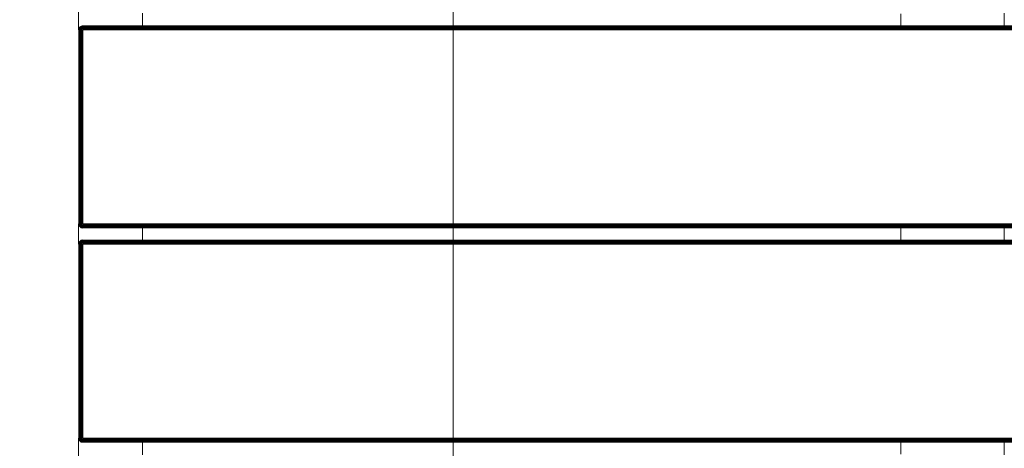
# Model space of a CAD drawing. Header units: millimetres. Extents: x -68595 to 26741, y -534 to 35396.
# Tile 165 of 172: x -19408 to -18946, y 24822 to 25023. Entities that reach past the tile are written whole.
import ezdxf

# ---------------------------------------------------------------- set-up
doc = ezdxf.new("R2010")
doc.units = ezdxf.units.MM
doc.linetypes.add('Center', pattern=[2999.999912, 1200.000007, -599.999968, 599.999968, -599.999968])
for name, color, linetype, lineweight, true_color in [('Furniture-1', 7, 'Continuous', 9, 0xaaaaaa), ('Grids-3', 7, 'Center', 9, 0xaaaaaa), ('Kohvikulaud-1', 7, 'Continuous', 9, 0xaaaaaa), ('Surface Pattern-1', 7, 'Continuous', 9, 0x232323)]:
    doc.layers.add(name, color=color, linetype=linetype, lineweight=lineweight, true_color=true_color)

# ---------------------------------------------------------------- blocks, each defined once
blk = doc.blocks.new('MA_Kohvikulaud - Kohvikulaud_DWG-11500971-Sisehoov')
at = {"layer": 'Kohvikulaud-1'}
for p, q in [((463.16, 448), (463.16, -448)), ((463.27, 448), (463.27, -448)), ((463.45, 448), (463.45, -448)), ((463.71, 448), (463.71, -448)), ((464.03, 448), (464.03, -448)), ((464.39, -448), (464.39, 448)), ((464.76, 448), (464.76, -448)), ((465.13, 448), (465.13, -448)), ((556.12, -448), (556.12, 448)), ((556.49, 448), (556.49, -448)), ((556.86, 448), (556.86, -448)), ((557.22, 448), (557.22, -448)), ((557.54, 448), (557.54, -448)), ((557.8, 448), (557.8, -448)), ((557.98, 448), (557.98, -448)), ((558.09, -448), (558.09, 448)), ((563.78, 448), (563.78, -448)), ((563.89, 448), (563.89, -448)), ((564.08, 448), (564.08, -448)), ((564.34, 448), (564.34, -448)), ((564.66, 448), (564.66, -448)), ((565.01, 448), (565.01, -448)), ((565.39, -448), (565.39, 448)), ((565.75, 448), (565.75, -448)), ((656.75, -448), (656.75, 448)), ((657.11, 448), (657.11, -448)), ((657.49, 448), (657.49, -448)), ((657.84, 448), (657.84, -448)), ((658.16, 448), (658.16, -448)), ((658.42, 448), (658.42, -448)), ((658.61, 448), (658.61, -448)), ((658.72, -448), (658.72, 448)), ((463.45, -15), (457.17, -15)), ((564.08, -15), (557.8, -15)), ((664.7, -15), (658.42, -15)), ((457.17, -420), (463.45, -420)), ((557.8, -420), (564.08, -420)), ((658.42, -420), (664.7, -420)), ((463.16, -448.36), (463.12, -448)), ((463.16, -448), (463.12, -448)), ((463.12, -448), (463.16, -448.36)), ((463.27, -448), (463.16, -448)), ((463.16, -448), (463.19, -448.36)), ((463.27, -448.74), (463.16, -448.36)), ((463.16, -448.36), (463.19, -448.36)), ((463.16, -448.36), (463.27, -448.74)), ((463.3, -448.34), (463.19, -448.36)), ((463.19, -448.36), (463.3, -448.72)), ((463.45, -448), (463.27, -448)), ((463.27, -448), (463.3, -448.34)), ((463.27, -448.74), (463.3, -448.72)), ((463.45, -449.09), (463.27, -448.74)), ((463.27, -448.74), (463.45, -449.09)), ((463.48, -448.3), (463.3, -448.34)), ((463.4, -448.68), (463.3, -448.34)), ((463.4, -448.68), (463.3, -448.72)), ((463.3, -448.72), (463.48, -449.08)), ((463.57, -448.62), (463.4, -448.68)), ((463.57, -449.02), (463.4, -448.68)), ((463.71, -448), (463.45, -448)), ((463.45, -448), (463.48, -448.3)), ((463.73, -448.26), (463.48, -448.3)), ((463.57, -448.62), (463.48, -448.3)), ((463.81, -448.52), (463.57, -448.62)), ((463.72, -448.92), (463.57, -448.62)), ((464.03, -448), (463.71, -448)), ((463.71, -448), (463.73, -448.26)), ((463.94, -448.77), (463.72, -448.92)), ((464.05, -448.2), (463.73, -448.26)), ((463.81, -448.52), (463.73, -448.26)), ((464.11, -448.4), (463.81, -448.52)), ((463.94, -448.77), (463.81, -448.52)), ((464.21, -448.6), (463.94, -448.77)), ((464.12, -449), (463.94, -448.77)), ((464.03, -448), (464.39, -448.07)), ((464.03, -448), (464.05, -448.2)), ((464.03, -448), (464.39, -448.07)), ((464.4, -448.13), (464.05, -448.2)), ((464.11, -448.4), (464.05, -448.2)), ((464.4, -448.13), (464.11, -448.4)), ((464.44, -448.27), (464.11, -448.4)), ((464.21, -448.6), (464.11, -448.4)), ((464.35, -448.77), (464.12, -449)), ((464.44, -448.27), (464.21, -448.6)), ((464.51, -448.4), (464.21, -448.6)), ((464.35, -448.77), (464.21, -448.6)), ((464.51, -448.4), (464.35, -448.77)), ((464.6, -448.52), (464.35, -448.77)), ((464.53, -448.92), (464.35, -448.77)), ((464.39, -448), (464.76, -448.03)), ((464.6, -448.52), (464.53, -448.92)), ((464.72, -448.62), (464.53, -448.92)), ((464.72, -448.62), (464.72, -449.02)), ((464.85, -448.68), (464.72, -449.02)), ((464.76, -448.03), (465.13, -448)), ((464.93, -449.08), (464.85, -448.68)), ((465.13, -448.74), (464.93, -449.08)), ((465.13, -448), (556.12, -448)), ((465.13, -448), (465.13, -448.36)), ((556.12, -448.36), (465.13, -448.36)), ((465.13, -448.36), (465.13, -448.74)), ((556.12, -448.74), (465.13, -448.74)), ((465.13, -448.74), (465.13, -449.09)), ((556.12, -448), (556.49, -448)), ((556.16, -448.36), (556.12, -448)), ((556.12, -448.74), (556.16, -448.36)), ((556.12, -449.09), (556.19, -448.73)), ((556.12, -449.09), (556.19, -448.73)), ((556.26, -448.72), (556.53, -449.02)), ((556.26, -448.72), (556.32, -449.08)), ((556.4, -448.68), (556.72, -448.92)), ((556.4, -448.68), (556.53, -449.02)), ((556.49, -448), (556.86, -448)), ((556.53, -448.62), (556.9, -448.77)), ((556.53, -448.62), (556.72, -448.92)), ((556.65, -448.52), (557.04, -448.6)), ((556.65, -448.52), (556.9, -448.77)), ((556.9, -448.77), (556.72, -448.92)), ((556.74, -448.4), (557.14, -448.4)), ((556.74, -448.4), (557.04, -448.6)), ((557.2, -448.2), (556.81, -448.27)), ((556.81, -448.27), (557.14, -448.4)), ((556.86, -448), (557.22, -448)), ((556.86, -448), (557.2, -448.2)), ((557.04, -448.6), (556.9, -448.77)), ((556.9, -448.77), (557.13, -449)), ((557.14, -448.4), (557.04, -448.6)), ((557.04, -448.6), (557.31, -448.77)), ((557.31, -448.77), (557.13, -449)), ((557.2, -448.2), (557.14, -448.4)), ((557.14, -448.4), (557.44, -448.52)), ((557.22, -448), (557.2, -448.2)), ((557.52, -448.26), (557.2, -448.2)), ((557.22, -448), (557.54, -448)), ((557.44, -448.52), (557.31, -448.77)), ((557.31, -448.77), (557.53, -448.92)), ((557.52, -448.26), (557.44, -448.52)), ((557.44, -448.52), (557.68, -448.62)), ((557.54, -448), (557.52, -448.26)), ((557.77, -448.3), (557.52, -448.26)), ((557.68, -448.62), (557.53, -448.92)), ((557.54, -448), (557.8, -448)), ((557.77, -448.3), (557.68, -448.62)), ((557.68, -448.62), (557.85, -448.68)), ((557.85, -448.68), (557.68, -449.02)), ((557.8, -448), (557.77, -448.3)), ((557.95, -448.34), (557.77, -448.3)), ((557.77, -449.08), (557.95, -448.72)), ((557.8, -448), (557.98, -448)), ((557.98, -448.74), (557.8, -449.09)), ((557.8, -449.09), (557.98, -448.74)), ((557.95, -448.34), (557.85, -448.68)), ((557.85, -448.68), (557.95, -448.72)), ((557.98, -448), (557.95, -448.34)), ((558.06, -448.36), (557.95, -448.34)), ((557.95, -448.72), (558.06, -448.36)), ((557.98, -448.74), (557.95, -448.72)), ((557.98, -448), (558.09, -448)), ((558.09, -448.36), (557.98, -448.74)), ((557.98, -448.74), (558.09, -448.36)), ((558.09, -448), (558.06, -448.36)), ((558.09, -448.36), (558.06, -448.36)), ((558.12, -448), (558.09, -448.36)), ((558.09, -448), (558.12, -448)), ((558.09, -448.36), (558.12, -448)), ((563.78, -448.36), (563.75, -448)), ((563.78, -448), (563.75, -448)), ((563.75, -448), (563.78, -448.36)), ((563.89, -448), (563.78, -448)), ((563.78, -448), (563.82, -448.36)), ((563.89, -448.74), (563.78, -448.36)), ((563.78, -448.36), (563.82, -448.36)), ((563.78, -448.36), (563.89, -448.74)), ((563.92, -448.34), (563.82, -448.36)), ((563.82, -448.36), (563.92, -448.72)), ((564.08, -448), (563.89, -448)), ((563.89, -448), (563.92, -448.34)), ((563.89, -448.74), (563.92, -448.72)), ((564.08, -449.09), (563.89, -448.74)), ((563.89, -448.74), (564.08, -449.09)), ((564.1, -448.3), (563.92, -448.34)), ((564.02, -448.68), (563.92, -448.34)), ((564.02, -448.68), (563.92, -448.72)), ((563.92, -448.72), (564.1, -449.08)), ((564.19, -448.62), (564.02, -448.68)), ((564.19, -449.02), (564.02, -448.68)), ((564.34, -448), (564.08, -448)), ((564.08, -448), (564.1, -448.3)), ((564.36, -448.26), (564.1, -448.3)), ((564.19, -448.62), (564.1, -448.3)), ((564.44, -448.52), (564.19, -448.62)), ((564.35, -448.92), (564.19, -448.62)), ((564.66, -448), (564.34, -448)), ((564.34, -448), (564.36, -448.26)), ((564.57, -448.77), (564.35, -448.92)), ((564.67, -448.2), (564.36, -448.26)), ((564.44, -448.52), (564.36, -448.26)), ((564.73, -448.4), (564.44, -448.52)), ((564.57, -448.77), (564.44, -448.52)), ((564.83, -448.6), (564.57, -448.77)), ((564.75, -449), (564.57, -448.77)), ((565.01, -448), (564.66, -448)), ((564.66, -448), (564.67, -448.2)), ((565.02, -448.07), (564.67, -448.2)), ((564.67, -448.2), (565.03, -448.13)), ((564.73, -448.4), (564.67, -448.2)), ((565.03, -448.13), (564.73, -448.4)), ((565.07, -448.27), (564.73, -448.4)), ((564.83, -448.6), (564.73, -448.4)), ((564.98, -448.77), (564.75, -449)), ((565.07, -448.27), (564.83, -448.6)), ((565.13, -448.4), (564.83, -448.6)), ((564.98, -448.77), (564.83, -448.6)), ((565.13, -448.4), (564.98, -448.77)), ((565.23, -448.52), (564.98, -448.77)), ((565.15, -448.92), (564.98, -448.77)), ((565.02, -448.07), (565.39, -448)), ((565.23, -448.52), (565.15, -448.92)), ((565.35, -448.62), (565.15, -448.92)), ((565.35, -448.62), (565.35, -449.02)), ((565.48, -448.68), (565.35, -449.02)), ((565.39, -448.03), (565.75, -448)), ((565.55, -449.08), (565.48, -448.68)), ((565.75, -448.74), (565.55, -449.08)), ((565.75, -448), (656.75, -448)), ((565.75, -448), (565.75, -448.36)), ((656.75, -448.36), (565.75, -448.36)), ((565.75, -448.74), (565.75, -448.36)), ((565.75, -448.74), (656.75, -448.74)), ((565.75, -448.74), (565.75, -449.09)), ((656.75, -448), (657.11, -448)), ((656.78, -448.36), (656.75, -448)), ((656.78, -448.36), (656.75, -448.74)), ((656.75, -449.09), (656.82, -448.73)), ((656.75, -449.09), (656.82, -448.73)), ((656.88, -448.72), (657.15, -449.02)), ((656.88, -448.72), (656.95, -449.08)), ((657.02, -448.68), (657.35, -448.92)), ((657.02, -448.68), (657.15, -449.02)), ((657.11, -448), (657.49, -448)), ((657.15, -448.62), (657.52, -448.77)), ((657.15, -448.62), (657.35, -448.92)), ((657.27, -448.52), (657.67, -448.6)), ((657.27, -448.52), (657.52, -448.77)), ((657.52, -448.77), (657.35, -448.92)), ((657.37, -448.4), (657.77, -448.4)), ((657.37, -448.4), (657.67, -448.6)), ((657.83, -448.2), (657.43, -448.27)), ((657.43, -448.27), (657.77, -448.4)), ((657.49, -448), (657.84, -448)), ((657.49, -448), (657.83, -448.2)), ((657.67, -448.6), (657.52, -448.77)), ((657.52, -448.77), (657.75, -449)), ((657.77, -448.4), (657.67, -448.6)), ((657.67, -448.6), (657.93, -448.77)), ((657.93, -448.77), (657.75, -449)), ((657.83, -448.2), (657.77, -448.4)), ((657.77, -448.4), (658.06, -448.52)), ((657.84, -448), (657.83, -448.2)), ((658.14, -448.26), (657.83, -448.2)), ((657.84, -448), (658.16, -448)), ((658.06, -448.52), (657.93, -448.77)), ((657.93, -448.77), (658.15, -448.92)), ((658.14, -448.26), (658.06, -448.52)), ((658.06, -448.52), (658.31, -448.62)), ((658.16, -448), (658.14, -448.26)), ((658.4, -448.3), (658.14, -448.26)), ((658.31, -448.62), (658.15, -448.92)), ((658.16, -448), (658.42, -448)), ((658.4, -448.3), (658.31, -448.62)), ((658.31, -448.62), (658.48, -448.68)), ((658.48, -448.68), (658.31, -449.02)), ((658.42, -448), (658.4, -448.3)), ((658.58, -448.34), (658.4, -448.3)), ((658.4, -449.08), (658.58, -448.72)), ((658.42, -448), (658.61, -448)), ((658.61, -448.74), (658.42, -449.09)), ((658.42, -449.09), (658.61, -448.74)), ((658.58, -448.34), (658.48, -448.68)), ((658.48, -448.68), (658.58, -448.72)), ((658.61, -448), (658.58, -448.34)), ((658.68, -448.36), (658.58, -448.34)), ((658.58, -448.72), (658.68, -448.36)), ((658.61, -448.74), (658.58, -448.72)), ((658.61, -448), (658.72, -448)), ((658.72, -448.36), (658.61, -448.74)), ((658.61, -448.74), (658.72, -448.36)), ((658.72, -448), (658.68, -448.36)), ((658.72, -448.36), (658.68, -448.36)), ((658.75, -448), (658.72, -448.36)), ((658.72, -448), (658.75, -448)), ((658.72, -448.36), (658.75, -448)), ((465.13, -450), (455.5, -450)), ((463.45, -449.09), (463.48, -449.08)), ((463.71, -449.41), (463.45, -449.09)), ((463.45, -449.09), (463.71, -449.41)), ((463.57, -449.02), (463.48, -449.08)), ((463.48, -449.08), (463.73, -449.39)), ((463.72, -448.92), (463.57, -449.02)), ((463.81, -449.31), (463.57, -449.02)), ((463.71, -449.41), (463.73, -449.39)), ((464.03, -449.67), (463.71, -449.41)), ((463.71, -449.41), (464.03, -449.67)), ((463.94, -449.18), (463.72, -448.92)), ((463.81, -449.31), (463.73, -449.39)), ((463.73, -449.39), (464.05, -449.65)), ((463.94, -449.18), (463.81, -449.31)), ((464.11, -449.56), (463.81, -449.31)), ((464.12, -449), (463.94, -449.18)), ((464.21, -449.4), (463.94, -449.18)), ((464.03, -449.67), (464.05, -449.65)), ((464.39, -449.86), (464.03, -449.67)), ((464.03, -449.67), (464.39, -449.86)), ((464.11, -449.56), (464.05, -449.65)), ((464.05, -449.65), (464.4, -449.83)), ((464.21, -449.4), (464.11, -449.56)), ((464.44, -449.73), (464.11, -449.56)), ((464.35, -449.18), (464.12, -449)), ((464.35, -449.18), (464.21, -449.4)), ((464.51, -449.56), (464.21, -449.4)), ((464.53, -448.92), (464.35, -449.18)), ((464.6, -449.31), (464.35, -449.18)), ((464.39, -449.86), (464.4, -449.83)), ((464.76, -449.97), (464.39, -449.86)), ((464.39, -449.86), (464.76, -449.97)), ((464.44, -449.73), (464.4, -449.83)), ((464.4, -449.83), (464.77, -449.93)), ((464.51, -449.56), (464.44, -449.73)), ((464.79, -449.83), (464.44, -449.73)), ((464.6, -449.31), (464.51, -449.56)), ((464.82, -449.65), (464.51, -449.56)), ((464.72, -449.02), (464.53, -448.92)), ((464.72, -449.02), (464.6, -449.31)), ((464.87, -449.39), (464.6, -449.31)), ((464.93, -449.08), (464.72, -449.02)), ((464.76, -449.97), (464.77, -449.93)), ((465.13, -450), (464.76, -449.97)), ((464.76, -449.97), (465.13, -450)), ((464.77, -449.93), (464.79, -449.83)), ((465.13, -449.97), (464.77, -449.93)), ((464.79, -449.83), (464.82, -449.65)), ((465.13, -449.86), (464.79, -449.83)), ((464.82, -449.65), (464.87, -449.39)), ((465.13, -449.67), (464.82, -449.65)), ((464.87, -449.39), (464.93, -449.08)), ((465.13, -449.41), (464.87, -449.39)), ((465.13, -449.09), (464.93, -449.08)), ((556.12, -449.09), (465.13, -449.09)), ((465.13, -449.09), (465.13, -449.41)), ((556.12, -449.41), (465.13, -449.41)), ((465.13, -449.41), (465.13, -449.67)), ((556.12, -449.67), (465.13, -449.67)), ((465.13, -449.67), (465.13, -449.86)), ((556.12, -449.86), (465.13, -449.86)), ((465.13, -449.86), (465.13, -449.97)), ((465.13, -449.97), (556.12, -449.97)), ((465.13, -449.97), (465.13, -450)), ((556.12, -449.09), (556.32, -449.08)), ((556.12, -449.09), (556.12, -449.41)), ((556.12, -449.41), (556.38, -449.39)), ((556.12, -449.41), (556.12, -449.67)), ((556.12, -449.67), (556.43, -449.65)), ((556.12, -449.67), (556.12, -449.86)), ((556.12, -449.86), (556.46, -449.83)), ((556.12, -449.86), (556.12, -449.97)), ((556.12, -449.97), (556.48, -449.93)), ((556.49, -449.97), (556.12, -450)), ((556.12, -449.97), (556.12, -450)), ((556.12, -450), (556.49, -449.97)), ((565.75, -450), (556.12, -450)), ((556.53, -449.02), (556.32, -449.08)), ((556.32, -449.08), (556.38, -449.39)), ((556.65, -449.31), (556.38, -449.39)), ((556.38, -449.39), (556.43, -449.65)), ((556.74, -449.56), (556.43, -449.65)), ((556.43, -449.65), (556.46, -449.83)), ((556.81, -449.73), (556.46, -449.83)), ((556.46, -449.83), (556.48, -449.93)), ((556.48, -449.93), (556.85, -449.83)), ((556.49, -449.97), (556.48, -449.93)), ((556.86, -449.86), (556.49, -449.97)), ((556.49, -449.97), (556.86, -449.86)), ((556.72, -448.92), (556.53, -449.02)), ((556.53, -449.02), (556.65, -449.31)), ((556.9, -449.18), (556.65, -449.31)), ((556.65, -449.31), (556.74, -449.56)), ((556.72, -448.92), (556.9, -449.18)), ((557.04, -449.4), (556.74, -449.56)), ((556.74, -449.56), (556.81, -449.73)), ((557.14, -449.56), (556.81, -449.73)), ((556.81, -449.73), (556.85, -449.83)), ((556.85, -449.83), (557.2, -449.65)), ((556.86, -449.86), (556.85, -449.83)), ((557.22, -449.67), (556.86, -449.86)), ((556.86, -449.86), (557.22, -449.67)), ((557.13, -449), (556.9, -449.18)), ((556.9, -449.18), (557.04, -449.4)), ((557.31, -449.18), (557.04, -449.4)), ((557.04, -449.4), (557.14, -449.56)), ((557.13, -449), (557.31, -449.18)), ((557.44, -449.31), (557.14, -449.56)), ((557.14, -449.56), (557.2, -449.65)), ((557.2, -449.65), (557.52, -449.39)), ((557.22, -449.67), (557.2, -449.65)), ((557.54, -449.41), (557.22, -449.67)), ((557.22, -449.67), (557.54, -449.41)), ((557.53, -448.92), (557.31, -449.18)), ((557.31, -449.18), (557.44, -449.31)), ((557.68, -449.02), (557.44, -449.31)), ((557.44, -449.31), (557.52, -449.39)), ((557.52, -449.39), (557.77, -449.08)), ((557.54, -449.41), (557.52, -449.39)), ((557.53, -448.92), (557.68, -449.02)), ((557.8, -449.09), (557.54, -449.41)), ((557.54, -449.41), (557.8, -449.09)), ((557.68, -449.02), (557.77, -449.08)), ((557.8, -449.09), (557.77, -449.08)), ((564.08, -449.09), (564.1, -449.08)), ((564.34, -449.41), (564.08, -449.09)), ((564.08, -449.09), (564.34, -449.41)), ((564.19, -449.02), (564.1, -449.08)), ((564.1, -449.08), (564.36, -449.39)), ((564.35, -448.92), (564.19, -449.02)), ((564.44, -449.31), (564.19, -449.02)), ((564.34, -449.41), (564.36, -449.39)), ((564.66, -449.67), (564.34, -449.41)), ((564.34, -449.41), (564.66, -449.67)), ((564.57, -449.18), (564.35, -448.92)), ((564.44, -449.31), (564.36, -449.39)), ((564.36, -449.39), (564.67, -449.65)), ((564.57, -449.18), (564.44, -449.31)), ((564.73, -449.56), (564.44, -449.31)), ((564.75, -449), (564.57, -449.18)), ((564.83, -449.4), (564.57, -449.18)), ((564.66, -449.67), (564.67, -449.65)), ((565.01, -449.86), (564.66, -449.67)), ((564.66, -449.67), (565.01, -449.86)), ((564.73, -449.56), (564.67, -449.65)), ((564.67, -449.65), (565.03, -449.83)), ((564.83, -449.4), (564.73, -449.56)), ((565.07, -449.73), (564.73, -449.56)), ((564.98, -449.18), (564.75, -449)), ((564.98, -449.18), (564.83, -449.4)), ((565.13, -449.56), (564.83, -449.4)), ((565.15, -448.92), (564.98, -449.18)), ((565.23, -449.31), (564.98, -449.18)), ((565.01, -449.86), (565.03, -449.83)), ((565.39, -449.97), (565.01, -449.86)), ((565.01, -449.86), (565.39, -449.97)), ((565.07, -449.73), (565.03, -449.83)), ((565.03, -449.83), (565.39, -449.93)), ((565.13, -449.56), (565.07, -449.73)), ((565.41, -449.83), (565.07, -449.73)), ((565.23, -449.31), (565.13, -449.56)), ((565.45, -449.65), (565.13, -449.56)), ((565.35, -449.02), (565.15, -448.92)), ((565.35, -449.02), (565.23, -449.31)), ((565.49, -449.39), (565.23, -449.31)), ((565.55, -449.08), (565.35, -449.02)), ((565.39, -449.93), (565.41, -449.83)), ((565.39, -449.97), (565.39, -449.93)), ((565.75, -449.97), (565.39, -449.93)), ((565.75, -450), (565.39, -449.97)), ((565.39, -449.97), (565.75, -450)), ((565.41, -449.83), (565.45, -449.65)), ((565.75, -449.86), (565.41, -449.83)), ((565.45, -449.65), (565.49, -449.39)), ((565.75, -449.67), (565.45, -449.65)), ((565.49, -449.39), (565.55, -449.08)), ((565.75, -449.41), (565.49, -449.39)), ((565.75, -449.09), (565.55, -449.08)), ((565.75, -449.09), (656.75, -449.09)), ((565.75, -449.09), (565.75, -449.41)), ((565.75, -449.41), (656.75, -449.41)), ((565.75, -449.41), (565.75, -449.67)), ((565.75, -449.67), (656.75, -449.67)), ((565.75, -449.67), (565.75, -449.86)), ((565.75, -449.86), (656.75, -449.86)), ((565.75, -449.86), (565.75, -449.97)), ((565.75, -449.97), (656.75, -449.97)), ((565.75, -449.97), (565.75, -450)), ((656.75, -449.09), (656.95, -449.08)), ((656.75, -449.09), (656.75, -449.41)), ((656.75, -449.41), (657.01, -449.39)), ((656.75, -449.41), (656.75, -449.67)), ((656.75, -449.67), (657.05, -449.65)), ((656.75, -449.67), (656.75, -449.86)), ((656.75, -449.86), (657.09, -449.83)), ((656.75, -449.86), (656.75, -449.97)), ((656.75, -449.97), (657.11, -449.93)), ((657.11, -449.97), (656.75, -450)), ((656.75, -449.97), (656.75, -450)), ((656.75, -450), (657.11, -449.97)), ((666.38, -450), (656.75, -450)), ((657.15, -449.02), (656.95, -449.08)), ((656.95, -449.08), (657.01, -449.39)), ((657.27, -449.31), (657.01, -449.39)), ((657.01, -449.39), (657.05, -449.65)), ((657.37, -449.56), (657.05, -449.65)), ((657.05, -449.65), (657.09, -449.83)), ((657.43, -449.73), (657.09, -449.83)), ((657.09, -449.83), (657.11, -449.93)), ((657.11, -449.93), (657.47, -449.83)), ((657.49, -449.86), (657.11, -449.97)), ((657.11, -449.97), (657.49, -449.86)), ((657.11, -449.97), (657.11, -449.93)), ((657.35, -448.92), (657.15, -449.02)), ((657.15, -449.02), (657.27, -449.31)), ((657.52, -449.18), (657.27, -449.31)), ((657.27, -449.31), (657.37, -449.56)), ((657.35, -448.92), (657.52, -449.18)), ((657.67, -449.4), (657.37, -449.56)), ((657.37, -449.56), (657.43, -449.73)), ((657.77, -449.56), (657.43, -449.73)), ((657.43, -449.73), (657.47, -449.83)), ((657.47, -449.83), (657.83, -449.65)), ((657.49, -449.86), (657.47, -449.83)), ((657.84, -449.67), (657.49, -449.86)), ((657.49, -449.86), (657.84, -449.67)), ((657.75, -449), (657.52, -449.18)), ((657.52, -449.18), (657.67, -449.4)), ((657.93, -449.18), (657.67, -449.4)), ((657.67, -449.4), (657.77, -449.56)), ((657.75, -449), (657.93, -449.18)), ((658.06, -449.31), (657.77, -449.56)), ((657.77, -449.56), (657.83, -449.65)), ((657.83, -449.65), (658.14, -449.39)), ((657.84, -449.67), (657.83, -449.65)), ((658.16, -449.41), (657.84, -449.67)), ((657.84, -449.67), (658.16, -449.41)), ((658.15, -448.92), (657.93, -449.18)), ((657.93, -449.18), (658.06, -449.31)), ((658.31, -449.02), (658.06, -449.31)), ((658.06, -449.31), (658.14, -449.39)), ((658.14, -449.39), (658.4, -449.08)), ((658.16, -449.41), (658.14, -449.39)), ((658.15, -448.92), (658.31, -449.02)), ((658.42, -449.09), (658.16, -449.41)), ((658.16, -449.41), (658.42, -449.09)), ((658.31, -449.02), (658.4, -449.08)), ((658.42, -449.09), (658.4, -449.08))]:
    blk.add_line(p, q, dxfattribs=at)
blk = doc.blocks.new('MA_Kohvikulaud - MA_Kohvikulaud-11500981-Sisehoov')
blk.add_blockref('MA_Kohvikulaud - Kohvikulaud_DWG-11500971-Sisehoov', (-357.3, 23.93))

msp = doc.modelspace()

# ---------------------------------------------------------------- hatches: boundary and pattern name
at = {"layer": 'Surface Pattern-1'}
h = msp.add_hatch(dxfattribs=at)
h.set_pattern_fill('FP_9', color=256, style=0, pattern_type=2)
h.set_pattern_definition([(270, (-67594.6, -13241.8), (600, 4e-14), []), (0, (-67594.6, -13241.8), (0, 600), [])])
h.paths.add_polyline_path([(-19604.58, 23538.17), (-19604.58, 23538.35), (-13604.21, 23538.38), (-13604.58, 29398.17), (-17969.82, 29398.17), (-18135.44, 27604.56), (-20778.28, 25653.71), (-21407.56, 23538.35), (-19718.9, 23538.17)])
h.paths.add_polyline_path([(-17281.13, 23749.53), (-17594.09, 24072.89), (-17463.74, 24199.33), (-17459.68, 24196.11), (-17447.7, 24206.16), (-17446.93, 24205.72), (-17382.26, 24139.05), (-17344.66, 24176.5), (-17414.46, 24247.13), (-17419.03, 24242.7), (-17439.92, 24264.23), (-17106.44, 24587.7), (-17085.55, 24566.17), (-17090.79, 24561.09), (-16777.47, 24238.09), (-16772.24, 24243.16), (-16751.95, 24221.04), (-17084.83, 23898.16), (-17105.72, 23919.69), (-17100.48, 23924.77), (-17170.11, 23996.55), (-17208.19, 23959.6), (-17142.98, 23890.93), (-17143.53, 23890.17), (-17153.66, 23879.65), (-17150.78, 23875.97), (-17280.69, 23749.97)])
h.paths.add_polyline_path([(-19101.52, 23793.07), (-19103.52, 23793.07), (-19103.52, 23975.17), (-19098.37, 23975.17), (-19097.25, 23991.43), (-19096.52, 23991.69), (-19003.52, 23991.69), (-19003.52, 24044.75), (-19103.52, 24044.75), (-19103.52, 24037.45), (-19133.52, 24037.45), (-19133.52, 24502.04), (-19103.52, 24502.04), (-19103.52, 24494.75), (-18653.52, 24494.75), (-18653.52, 24502.04), (-18623.52, 24502.04), (-18623.52, 24037.45), (-18653.52, 24037.45), (-18653.52, 24044.75), (-18753.52, 24044.75), (-18753.52, 23991.69), (-18658.84, 23990.71), (-18658.66, 23990.38), (-18658.66, 23975.17), (-18653.52, 23975.17), (-18653.52, 23793.07), (-19075.52, 23793.07)])
h.paths.add_polyline_path([(-17274.42, 23797.84), (-17253.25, 23818.38), (-17524.79, 24098.32), (-17545.62, 24077.43), (-17274.87, 23798.3)])
h.paths.add_polyline_path([(-15810.28, 23826.17), (-16680.28, 23826.17), (-16680.28, 24726.17), (-15780.28, 24726.17), (-15780.28, 23826.17), (-15790.52, 23826.17)])
h.paths.add_polyline_path([(-19064.17, 23831.52), (-18683.52, 23831.52), (-18683.52, 23861.02), (-19073.52, 23861.02), (-19073.52, 23831.52)])
h.paths.add_polyline_path([(-15810.28, 23856.17), (-15810.28, 23926.79), (-16215.28, 23926.79), (-16215.28, 23856.17)])
h.paths.add_polyline_path([(-16650.28, 23856.17), (-16245.28, 23856.17), (-16245.28, 23926.79), (-16650.28, 23926.79), (-16650.28, 23860.17)])
h.paths.add_polyline_path([(-15153.37, 23862.31), (-15282.14, 23991.07), (-15278.91, 23995.12), (-15289.21, 24007.01), (-15288.79, 24007.79), (-15223.11, 24073.47), (-15260.63, 24110.99), (-15331.34, 24040.28), (-15326.18, 24035.12), (-15347.39, 24013.9), (-15675.91, 24342.42), (-15654.7, 24363.63), (-15649.54, 24358.47), (-15331.34, 24676.67), (-15336.5, 24681.83), (-15315.28, 24703.04), (-14986.77, 24374.53), (-15007.98, 24353.32), (-15013.14, 24358.47), (-15083.85, 24287.76), (-15046.33, 24250.24), (-14978.62, 24316.48), (-14977.86, 24315.92), (-14967.17, 24306.05), (-14963.54, 24308.87), (-14835.18, 24180.51), (-15150.15, 23865.54)])
h.paths.add_polyline_path([(-15159.35, 23910.71), (-14883.58, 24186.48), (-14904.44, 24207.34), (-15180.21, 23931.57), (-15163.95, 23915.31)])
h.paths.add_polyline_path([(-17229.08, 23981.14), (-17190.99, 24018.08), (-17323.28, 24154.46), (-17361.37, 24117.52), (-17230.36, 23982.46)])
h.paths.add_polyline_path([(-18787.17, 23991.69), (-18783.52, 23991.69), (-18783.52, 24044.75), (-18973.52, 24044.75), (-18973.25, 23991.69), (-18845.93, 23991.69)])
h.paths.add_polyline_path([(-16650.28, 24021.79), (-16245.28, 24021.79), (-16245.28, 24027.42), (-16650.28, 24027.42)])
h.paths.add_polyline_path([(-15810.28, 24021.79), (-15810.28, 24027.42), (-16215.28, 24027.42), (-16215.28, 24021.79)])
h.paths.add_polyline_path([(-17041.51, 24023.76), (-17037.92, 24027.24), (-17309.47, 24307.18), (-17313.05, 24303.7), (-17049.57, 24032.07)])
h.paths.add_polyline_path([(-15201.9, 24094.68), (-15067.55, 24229.03), (-15105.07, 24266.55), (-15239.42, 24132.2), (-15203.08, 24095.86)])
h.paths.add_polyline_path([(-16961.66, 24101.22), (-16958.07, 24104.7), (-17229.61, 24384.64), (-17233.2, 24381.16), (-16973.88, 24113.82)])
h.paths.add_polyline_path([(-16008.76, 24122.42), (-15810.28, 24122.42), (-15810.28, 24128.04), (-16215.28, 24128.04), (-16215.28, 24122.42), (-16117.88, 24122.42)])
h.paths.add_polyline_path([(-16445.25, 24122.42), (-16245.28, 24122.42), (-16245.28, 24128.04), (-16650.28, 24128.04), (-16650.28, 24122.42)])
h.paths.add_polyline_path([(-15388.79, 24140.15), (-15113.02, 24415.93), (-15116.56, 24419.46), (-15392.33, 24143.69)])
h.paths.add_polyline_path([(-18845.93, 24156), (-18683.52, 24156), (-18683.52, 24161), (-19073.52, 24161), (-19073.52, 24156), (-19064.17, 24156)])
h.paths.add_polyline_path([(-16881.8, 24178.68), (-16878.22, 24182.16), (-17149.76, 24462.1), (-17153.35, 24458.62), (-16940.06, 24238.73)])
h.paths.add_polyline_path([(-15467.46, 24218.82), (-15191.69, 24494.59), (-15195.22, 24498.13), (-15470.99, 24222.36)])
h.paths.add_polyline_path([(-16445.25, 24223.04), (-16245.28, 24223.04), (-16245.28, 24228.67), (-16650.28, 24228.67), (-16650.28, 24223.04)])
h.paths.add_polyline_path([(-16215.28, 24223.04), (-15810.28, 24223.04), (-15810.28, 24228.67), (-16215.28, 24228.67)])
h.paths.add_polyline_path([(-18845.93, 24267.25), (-18683.52, 24267.25), (-18683.52, 24272.25), (-19073.52, 24272.25), (-19073.52, 24267.25), (-19064.17, 24267.25)])
h.paths.add_polyline_path([(-15546.12, 24297.49), (-15270.35, 24573.26), (-15273.89, 24576.79), (-15549.66, 24301.02)])
h.paths.add_polyline_path([(-16008.76, 24323.67), (-15810.28, 24323.67), (-15810.28, 24329.29), (-16215.28, 24329.29), (-16215.28, 24323.67), (-16117.88, 24323.67)])
h.paths.add_polyline_path([(-16650.28, 24323.67), (-16245.28, 24323.67), (-16245.28, 24329.29), (-16650.28, 24329.29)])
h.paths.add_polyline_path([(-18683.52, 24378.5), (-18683.52, 24383.5), (-19073.52, 24383.5), (-19073.52, 24378.5), (-18736.81, 24378.5)])
h.paths.add_polyline_path([(-16650.28, 24424.29), (-16245.28, 24424.29), (-16245.28, 24429.92), (-16650.28, 24429.92)])
h.paths.add_polyline_path([(-15810.28, 24424.29), (-15810.28, 24429.92), (-16215.28, 24429.92), (-16215.28, 24424.29), (-16008.76, 24424.29)])
h.paths.add_polyline_path([(-16215.28, 24524.92), (-15810.28, 24524.92), (-15810.28, 24530.54), (-16215.28, 24530.54)])
h.paths.add_polyline_path([(-16650.28, 24524.92), (-16245.28, 24524.92), (-16245.28, 24530.54), (-16650.28, 24530.54)])
h.paths.add_polyline_path([(-19378.65, 24623.32), (-19380.65, 24623.32), (-19380.65, 25523.32), (-18480.65, 25523.32), (-18480.65, 24623.32), (-19350.65, 24623.32)])
h.paths.add_polyline_path([(-16215.28, 24625.54), (-15810.28, 24625.54), (-15810.28, 24631.17), (-16215.28, 24631.17)])
h.paths.add_polyline_path([(-16445.25, 24625.54), (-16245.28, 24625.54), (-16245.28, 24631.17), (-16650.28, 24631.17), (-16650.28, 24625.54)])
h.paths.add_polyline_path([(-18915.65, 24653.32), (-18510.65, 24653.32), (-18510.65, 24723.95), (-18915.65, 24723.95), (-18915.65, 24657.33)])
h.paths.add_polyline_path([(-18945.65, 24653.32), (-18945.65, 24723.95), (-19350.65, 24723.95), (-19350.65, 24653.32), (-19096.52, 24653.32)])
h.paths.add_polyline_path([(-18050.41, 24799.24), (-18398.45, 24799.24), (-18398.45, 24829.24), (-18391.16, 24829.24), (-18391.16, 25279.24), (-18398.45, 25279.24), (-18398.45, 25309.24), (-17933.86, 25309.24), (-17933.86, 25279.24), (-17941.16, 25279.24), (-17941.16, 25179.24), (-17888.1, 25179.24), (-17887.13, 25273.92), (-17886.79, 25274.1), (-17871.58, 25274.1), (-17871.58, 25279.24), (-17689.48, 25279.24), (-17689.48, 24829.24), (-17871.58, 24829.24), (-17871.58, 24834.38), (-17887.84, 24835.51), (-17888.1, 24836.24), (-17888.1, 24929.24), (-17941.16, 24929.24), (-17941.16, 24829.24), (-17933.86, 24829.24), (-17933.86, 24799.24), (-17972.95, 24799.24)])
h.paths.add_polyline_path([(-19900.64, 24805.92), (-19900.77, 24835.92), (-19893.48, 24836.6), (-19893.9, 24935.95), (-19946.96, 24935.66), (-19947.53, 24841.05), (-19947.87, 24840.86), (-19963.08, 24840.72), (-19963.06, 24835.66), (-20145.15, 24834.9), (-20147.05, 25284.89), (-19964.95, 25285.65), (-19964.93, 25280.51), (-19948.65, 25279.46), (-19948.43, 25278.72), (-19948.4, 25278.72), (-19948.01, 25185.72), (-19894.95, 25186.07), (-19895.37, 25285.95), (-19902.66, 25285.92), (-19902.79, 25315.92), (-19438.2, 25317.87), (-19438.08, 25287.87), (-19445.37, 25287.19), (-19443.48, 24837.84), (-19436.19, 24837.87), (-19436.06, 24807.87), (-19895.37, 24805.94)])
h.paths.add_polyline_path([(-18945.65, 24818.95), (-18945.65, 24824.57), (-19350.65, 24824.57), (-19350.65, 24818.95), (-19064.17, 24818.95)])
h.paths.add_polyline_path([(-18845.93, 24818.95), (-18510.65, 24818.95), (-18510.65, 24824.57), (-18915.65, 24824.57), (-18915.65, 24818.95)])
h.paths.add_polyline_path([(-18052.41, 24859.24), (-18052.41, 25249.24), (-18057.41, 25249.24), (-18057.41, 24859.24)])
h.paths.add_polyline_path([(-18163.66, 24859.24), (-18163.66, 25249.24), (-18168.66, 25249.24), (-18168.66, 24859.24)])
h.paths.add_polyline_path([(-17754.71, 24859.24), (-17727.93, 24859.24), (-17727.93, 25249.24), (-17757.43, 25249.24), (-17757.43, 24859.24)])
h.paths.add_polyline_path([(-18274.91, 24859.24), (-18274.91, 25249.24), (-18279.91, 25249.24), (-18279.91, 24859.24)])
h.paths.add_polyline_path([(-20106.83, 24865.05), (-20077.33, 24865.61), (-20079.07, 25255.17), (-20108.47, 25254.93), (-20106.83, 24865.61)])
h.paths.add_polyline_path([(-19782.35, 24866.42), (-19777.35, 24866.44), (-19779.09, 25256.44), (-19783.99, 25256.07), (-19782.36, 24867.72)])
h.paths.add_polyline_path([(-19671.1, 24866.89), (-19666.11, 24867.72), (-19667.84, 25256.9), (-19672.74, 25256.07), (-19671.11, 24867.72)])
h.paths.add_polyline_path([(-19559.86, 24867.35), (-19554.86, 24867.72), (-19556.59, 25257.37), (-19561.49, 25257.35), (-19559.86, 24867.72)])
h.paths.add_polyline_path([(-18915.65, 24919.57), (-18510.65, 24919.57), (-18510.65, 24925.2), (-18915.65, 24925.2)])
h.paths.add_polyline_path([(-19350.65, 24919.57), (-18945.65, 24919.57), (-18945.65, 24925.2), (-19350.65, 24925.2)])
h.paths.add_polyline_path([(-17910.26, 24959.24), (-17888.1, 24959.5), (-17888.1, 25149.24), (-17941.16, 25149.24), (-17941.16, 24959.24), (-17911.66, 24959.24)])
h.paths.add_polyline_path([(-19947.08, 24965.73), (-19894.02, 24966.08), (-19895.37, 25155.95), (-19947.88, 25155.66), (-19947.08, 24965.83)])
h.paths.add_polyline_path([(-18510.65, 25020.2), (-18510.65, 25025.82), (-18915.65, 25025.82), (-18915.65, 25020.2), (-18518.56, 25020.2)])
h.paths.add_polyline_path([(-19282.41, 25020.2), (-18945.65, 25020.2), (-18945.65, 25025.82), (-19350.65, 25025.82), (-19350.65, 25020.2)])
h.paths.add_polyline_path([(-19282.41, 25120.82), (-18945.65, 25120.82), (-18945.65, 25126.45), (-19350.65, 25126.45), (-19350.65, 25120.82)])
h.paths.add_polyline_path([(-18845.93, 25120.82), (-18510.65, 25120.82), (-18510.65, 25126.45), (-18915.65, 25126.45), (-18915.65, 25120.82)])
h.paths.add_polyline_path([(-19312.42, 25221.45), (-18945.65, 25221.45), (-18945.65, 25227.07), (-19350.65, 25227.07), (-19350.65, 25221.45)])
h.paths.add_polyline_path([(-18845.93, 25221.45), (-18510.65, 25221.45), (-18510.65, 25227.07), (-18915.65, 25227.07), (-18915.65, 25221.45)])
h.paths.add_polyline_path([(-18845.93, 25322.07), (-18510.65, 25322.07), (-18510.65, 25327.7), (-18915.65, 25327.7), (-18915.65, 25322.07)])
h.paths.add_polyline_path([(-19282.41, 25322.07), (-18945.65, 25322.07), (-18945.65, 25327.7), (-19350.65, 25327.7), (-19350.65, 25322.07)])
h.paths.add_polyline_path([(-18627.68, 25422.7), (-18510.65, 25422.7), (-18510.65, 25428.32), (-18915.65, 25428.32), (-18915.65, 25422.7), (-18845.93, 25422.7)])
h.paths.add_polyline_path([(-18945.65, 25422.7), (-18945.65, 25428.32), (-19350.65, 25428.32), (-19350.65, 25422.7), (-19064.17, 25422.7)])
h.paths.add_polyline_path([(-18675.65, 25614.31), (-18705.65, 25614.31), (-18705.65, 25621.6), (-19155.65, 25621.6), (-19155.65, 25614.31), (-19185.65, 25614.31), (-19185.65, 26078.9), (-19155.65, 26078.9), (-19155.65, 26071.6), (-19055.65, 26071.6), (-19055.65, 26124.66), (-19150.33, 26125.63), (-19150.51, 26125.97), (-19150.51, 26141.18), (-19155.65, 26141.18), (-19155.65, 26323.28), (-18705.65, 26323.28), (-18705.65, 26141.18), (-18710.79, 26141.18), (-18711.92, 26124.91), (-18712.65, 26124.66), (-18805.65, 26124.66), (-18805.65, 26071.6), (-18705.65, 26071.6), (-18705.65, 26078.9), (-18675.65, 26078.9), (-18675.65, 25621.6)])
h.paths.add_polyline_path([(-18845.93, 25732.85), (-18735.65, 25732.85), (-18736.81, 25737.85), (-19125.65, 25737.85), (-19125.65, 25732.85), (-19064.17, 25732.85)])
h.paths.add_polyline_path([(-18735.65, 25844.1), (-18736.81, 25849.1), (-19125.65, 25849.1), (-19125.65, 25844.1), (-18736.81, 25844.1)])
h.paths.add_polyline_path([(-19125.65, 25955.35), (-18735.65, 25955.35), (-18735.65, 25960.35), (-19125.65, 25960.35)])
h.paths.add_polyline_path([(-18983.53, 26071.6), (-18835.65, 26071.6), (-18835.91, 26124.66), (-19025.65, 26124.66), (-19025.65, 26071.6)])
h.paths.add_polyline_path([(-19064.17, 26255.33), (-18735.65, 26255.33), (-18736.81, 26284.83), (-19125.65, 26284.83), (-19125.65, 26255.33)])
h.paths.add_polyline_path([(-16544.59, 26278.17), (-16590.04, 26281.51), (-16620.79, 26286.86), (-16655.1, 26296.5), (-16686.08, 26308.36), (-16716.02, 26323.43), (-16745.79, 26342.14), (-16772.61, 26363.12), (-16799.06, 26388.43), (-16821.61, 26414.79), (-16841.28, 26443.16), (-16856.41, 26469.98), (-16870.93, 26502.59), (-16881.81, 26535.58), (-16889.09, 26568.05), (-16893.21, 26601.24), (-16894.12, 26637.91), (-16891.75, 26669.86), (-16885.89, 26704.44), (-16876.96, 26736.73), (-16864.4, 26769.67), (-16849.33, 26799.61), (-16830.63, 26829.37), (-16808.47, 26857.49), (-16785.56, 26881.53), (-16759.22, 26904.26), (-16728.86, 26925.31), (-16702.79, 26940), (-16669.96, 26954.59), (-16633.8, 26966.24), (-16604.75, 26972.67), (-16568.8, 26976.93), (-16536.31, 26977.79), (-16501.21, 26975.09), (-16468.31, 26969.47), (-16433.36, 26959.59), (-16403.09, 26947.98), (-16373.16, 26932.91), (-16343.4, 26914.21), (-16315.09, 26891.89), (-16290.12, 26867.92), (-16267.57, 26841.55), (-16249.41, 26815.68), (-16232.77, 26786.37), (-16218.26, 26753.76), (-16207.38, 26720.79), (-16200.1, 26688.34), (-16195.96, 26654.96), (-16195.05, 26618.36), (-16197.43, 26586.5), (-16203.29, 26551.89), (-16212.22, 26519.62), (-16224.78, 26486.67), (-16239.85, 26456.74), (-16260.34, 26424.56), (-16280.71, 26398.86), (-16304.85, 26373.71), (-16329.96, 26352.08), (-16357.42, 26332.79), (-16386.4, 26316.35), (-16419.22, 26301.76), (-16451.99, 26290.96), (-16484.87, 26283.63), (-16521.88, 26279.29), (-16537.02, 26278.54)])
h.paths.add_polyline_path([(-16397.96, 26355.09), (-16391.04, 26359.18), (-16397.43, 26355.4)])
h.paths.add_polyline_path([(-16372.34, 26370.45), (-16365.32, 26375.63), (-16372.28, 26370.5)])
h.paths.add_polyline_path([(-16304.47, 26432.15), (-16298.97, 26439.51), (-16304.14, 26432.59)])
h.paths.add_polyline_path([(-16270.87, 26482.71), (-16267.5, 26489.74), (-16270.75, 26482.97)])
h.paths.add_polyline_path([(-16247.78, 26538.84), (-16245.78, 26546.58), (-16247.6, 26539.57)])
h.paths.add_polyline_path([(-16236.07, 26598.38), (-16235.61, 26606.37), (-16236.03, 26599.13)])
h.paths.add_polyline_path([(-16236.19, 26659.35), (-16237.3, 26667.05), (-16236.21, 26659.52)])
h.paths.add_polyline_path([(-16242.45, 26696.28), (-16243.28, 26699.61), (-16242.82, 26697.77)])
h.paths.add_polyline_path([(-16271.51, 26774.81), (-16275.59, 26781.73), (-16271.82, 26775.33)])
h.paths.add_polyline_path([(-16286.87, 26800.42), (-16292.05, 26807.44), (-16286.92, 26800.49)])
h.paths.add_polyline_path([(-16348.57, 26868.3), (-16355.92, 26873.8), (-16348.75, 26868.43)])
h.paths.add_polyline_path([(-16399.13, 26901.9), (-16409.09, 26906.64), (-16399.39, 26902.02)])
h.paths.add_polyline_path([(-16455.26, 26924.98), (-16463, 26926.98), (-16455.99, 26925.16)])
h.paths.add_polyline_path([(-16514.8, 26936.7), (-16522.79, 26937.15), (-16515.55, 26936.74)])
h.paths.add_polyline_path([(-16183.33, 28383.56), (-17053.33, 28383.56), (-17053.33, 29283.56), (-16153.33, 29283.56), (-16153.33, 28383.56), (-16167.45, 28383.56)])
h.paths.add_polyline_path([(-16183.33, 28413.56), (-16183.33, 28484.18), (-16588.33, 28484.18), (-16588.33, 28413.56), (-16227.01, 28413.56)])
h.paths.add_polyline_path([(-17023.33, 28413.56), (-16618.33, 28413.56), (-16618.33, 28484.18), (-17023.33, 28484.18)])
h.paths.add_polyline_path([(-17509.36, 28534.16), (-17833.47, 28885.3), (-17811.43, 28905.65), (-17801.98, 28895.42), (-17728.5, 28963.24), (-17764.49, 29002.23), (-17834.71, 28938.73), (-17835.44, 28939.24), (-17845.66, 28949.79), (-17849.44, 28946.84), (-17972.68, 29080.36), (-17641.74, 29385.28), (-17518.5, 29251.76), (-17521.71, 29247.65), (-17512.07, 29235.55), (-17512.52, 29234.8), (-17580.78, 29171.79), (-17544.79, 29132.8), (-17471.31, 29200.63), (-17480.75, 29210.86), (-17458.71, 29231.21), (-17134.6, 28880.06), (-17156.65, 28859.72), (-17166.09, 28869.95), (-17496.77, 28564.74), (-17487.32, 28554.5), (-17496.77, 28545.78)])
h.paths.add_polyline_path([(-15774.64, 28539.97), (-15794.98, 28562.02), (-15784.75, 28571.47), (-16089.96, 28902.14), (-16100.2, 28892.69), (-16120.54, 28914.74), (-15769.4, 29238.85), (-15749.05, 29216.8), (-15759.29, 29207.35), (-15691.46, 29133.87), (-15652.47, 29169.86), (-15715.97, 29240.09), (-15715.46, 29240.81), (-15704.92, 29251.04), (-15707.86, 29254.82), (-15574.34, 29378.06), (-15269.42, 29047.11), (-15402.94, 28923.87), (-15407.05, 28927.08), (-15419.15, 28917.44), (-15419.91, 28917.89), (-15482.91, 28986.15), (-15521.9, 28950.16), (-15454.07, 28876.68), (-15443.84, 28886.13), (-15423.49, 28864.08), (-15771.99, 28542.42)])
h.paths.add_polyline_path([(-16618.33, 28579.18), (-16618.33, 28584.81), (-17023.33, 28584.81), (-17023.33, 28579.18), (-16663.49, 28579.18)])
h.paths.add_polyline_path([(-16588.33, 28579.18), (-16183.33, 28579.18), (-16183.33, 28584.81), (-16588.33, 28584.81)])
h.paths.add_polyline_path([(-17550.18, 28666.84), (-17263.59, 28931.36), (-17266.98, 28935.03), (-17553.57, 28670.51)])
h.paths.add_polyline_path([(-15723.35, 28668.97), (-15719.67, 28672.36), (-15984.19, 28958.94), (-15987.86, 28955.55), (-15729.83, 28675.99)])
h.paths.add_polyline_path([(-16618.33, 28679.81), (-16618.33, 28685.43), (-17023.33, 28685.43), (-17023.33, 28679.81), (-16663.49, 28679.81)])
h.paths.add_polyline_path([(-16588.33, 28679.81), (-16183.33, 28679.81), (-16183.33, 28685.43), (-16588.33, 28685.43)])
h.paths.add_polyline_path([(-15641.6, 28744.42), (-15637.92, 28747.81), (-15902.44, 29034.4), (-15906.11, 29031.01), (-15653.11, 28756.9)])
h.paths.add_polyline_path([(-17625.63, 28748.59), (-17339.05, 29013.11), (-17342.44, 29016.78), (-17629.02, 28752.26)])
h.paths.add_polyline_path([(-16772.61, 28780.43), (-16618.33, 28780.43), (-16618.33, 28786.06), (-17023.33, 28786.06), (-17023.33, 28780.43), (-16881.74, 28780.43)])
h.paths.add_polyline_path([(-16227.01, 28780.43), (-16183.33, 28780.43), (-16183.33, 28786.06), (-16588.33, 28786.06), (-16588.33, 28780.43), (-16336.13, 28780.43)])
h.paths.add_polyline_path([(-15559.85, 28819.88), (-15556.17, 28823.27), (-15820.69, 29109.85), (-15824.36, 29106.46), (-15567.32, 28827.98)])
h.paths.add_polyline_path([(-17701.09, 28830.34), (-17415.11, 29095.52), (-17417.9, 29098.53), (-17704.48, 28834.01)])
h.paths.add_polyline_path([(-16990.86, 28881.06), (-16618.33, 28881.06), (-16618.33, 28886.68), (-17023.33, 28886.68), (-17023.33, 28881.06)])
h.paths.add_polyline_path([(-16227.01, 28881.06), (-16183.33, 28881.06), (-16183.33, 28886.68), (-16588.33, 28886.68), (-16588.33, 28881.06), (-16336.13, 28881.06)])
h.paths.add_polyline_path([(-15542.25, 28972.21), (-15503.25, 29008.2), (-15632.12, 29147.81), (-15671.11, 29111.83), (-15560.23, 28991.69)])
h.paths.add_polyline_path([(-16618.33, 28981.68), (-16618.33, 28987.31), (-17023.33, 28987.31), (-17023.33, 28981.68), (-16663.49, 28981.68)])
h.paths.add_polyline_path([(-16588.33, 28981.68), (-16183.33, 28981.68), (-16183.33, 28987.31), (-16588.33, 28987.31)])
h.paths.add_polyline_path([(-17706.45, 28983.59), (-17566.83, 29112.45), (-17602.82, 29151.45), (-17742.44, 29022.58), (-17707.68, 28984.92)])
h.paths.add_polyline_path([(-15339.41, 29023.34), (-15317.98, 29043.62), (-15582.25, 29329.93), (-15603.93, 29309.92), (-15343.95, 29028.26)])
h.paths.add_polyline_path([(-17904.55, 29050.77), (-17617.97, 29315.29), (-17638.24, 29336.72), (-17924.56, 29072.45), (-17908.24, 29054.77)])
h.paths.add_polyline_path([(-16881.74, 29082.31), (-16618.33, 29082.31), (-16618.33, 29087.93), (-17023.33, 29087.93), (-17023.33, 29082.31), (-16990.86, 29082.31)])
h.paths.add_polyline_path([(-16554.37, 29082.31), (-16183.33, 29082.31), (-16183.33, 29087.93), (-16588.33, 29087.93), (-16588.33, 29082.31)])
h.paths.add_polyline_path([(-16663.49, 29182.93), (-16618.33, 29182.93), (-16618.33, 29188.56), (-17023.33, 29188.56), (-17023.33, 29182.93), (-16881.74, 29182.93)])
h.paths.add_polyline_path([(-16588.33, 29182.93), (-16183.33, 29182.93), (-16183.33, 29188.56), (-16588.33, 29188.56)])

# ---------------------------------------------------------------- linework, layer by layer
at = {"layer": 'Grids-3'}
msp.add_line((-19204.58, 31895.92), (-19204.58, 21456.84), dxfattribs=at)

# ---------------------------------------------------------------- block references
at = {"layer": 'Furniture-1', "rotation": 270.0000000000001}
msp.add_blockref('MA_Kohvikulaud - MA_Kohvikulaud-11500981-Sisehoov', (-18954.58, 25126.02), dxfattribs=at)

doc.saveas('drawing.dxf')
